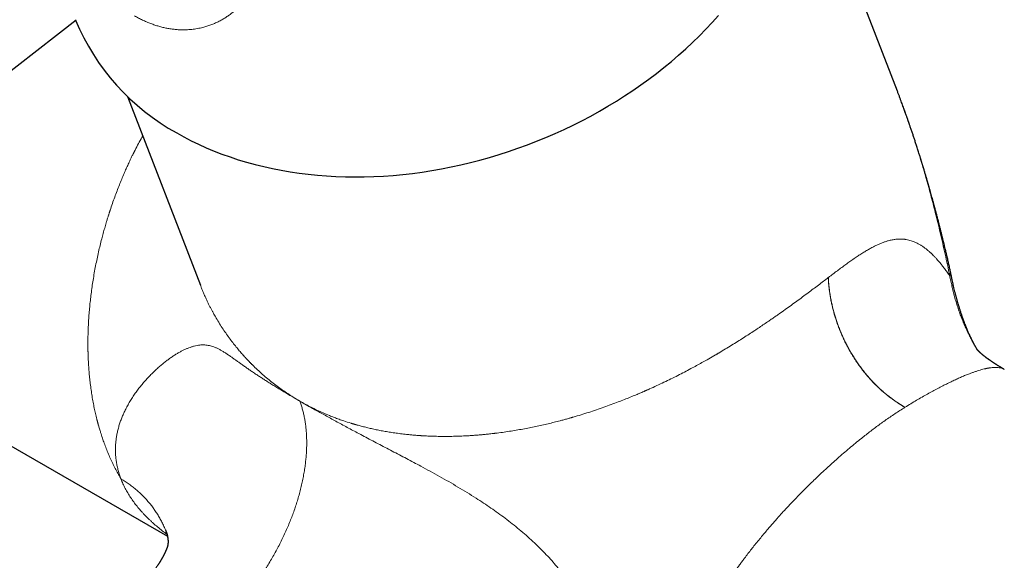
# Model space of a CAD drawing. Header units: millimetres. Extents: x 8 to 887, y 12 to 525.
# Tile 28 of 35: x 694 to 769, y 154 to 195. Entities that reach past the tile are written whole.
import ezdxf

# ---------------------------------------------------------------- set-up
doc = ezdxf.new("R2010")
doc.units = ezdxf.units.MM

msp = doc.modelspace()

# ---------------------------------------------------------------- linework, layer by layer
at = {"color": 7, "linetype": 'Continuous', "lineweight": 30}
for p, q in [((761.203, 189.89), (753.702, 209.359)), ((658.463, 164.095), (698.483, 195.346)), ((761.208, 189.878), (761.203, 189.891)), ((702.417, 189.487), (707.981, 175.046)), ((765.234, 176.221), (765.233, 176.223)), ((672.925, 174.65), (705.465, 155.865))]:
    msp.add_line(p, q, dxfattribs=at)
at = {"color": 252, "linetype": 'Continuous', "lineweight": 0}
for p, q in [((755.928, 175.635), (755.937, 175.642)), ((761.791, 165.73), (761.783, 165.724))]:
    msp.add_line(p, q, dxfattribs=at)
at = {"color": 7, "linetype": 'Continuous', "lineweight": 30, "flags": 128}
msp.add_lwpolyline([(706.17, 186.695), (706.715, 186.391), (707.273, 186.1), (707.844, 185.823), (708.426, 185.559), (709.021, 185.31), (709.627, 185.075), (710.243, 184.854), (710.87, 184.647), (711.507, 184.455), (712.154, 184.278), (712.81, 184.116), (713.475, 183.969), (714.147, 183.837), (714.828, 183.72), (715.516, 183.618), (716.211, 183.532), (716.912, 183.461), (717.619, 183.405), (718.331, 183.365), (719.049, 183.34), (719.77, 183.331), (720.496, 183.338), (721.225, 183.36), (721.957, 183.397), (722.692, 183.45), (723.428, 183.519), (724.166, 183.602), (724.905, 183.702), (725.644, 183.816), (726.383, 183.946), (727.121, 184.09), (727.859, 184.25), (728.595, 184.425), (729.328, 184.614), (730.059, 184.818), (730.787, 185.037), (731.511, 185.27), (732.232, 185.517), (732.947, 185.778), (733.658, 186.053), (734.362, 186.341), (735.061, 186.644), (735.754, 186.959), (736.439, 187.287), (737.116, 187.629), (737.786, 187.982), (738.448, 188.348), (739.1, 188.727), (739.743, 189.117), (740.377, 189.518), (741, 189.931), (741.612, 190.355), (742.214, 190.79), (742.804, 191.235), (743.382, 191.69), (743.948, 192.155), (744.502, 192.629), (745.042, 193.113), (745.569, 193.605), (746.082, 194.106), (746.581, 194.615), (747.066, 195.132), (747.536, 195.656)], dxfattribs=at)
at = {"color": 7, "linetype": 'Continuous', "lineweight": 30}
msp.add_arc((714.67, 202.107), 17.601, 202.72054, 241.12128, dxfattribs=at)
at = {"color": 252, "linetype": 'Continuous', "lineweight": 0}
for points, knots in [([(712.13, 201.355), (712.156, 201.241), (712.209, 201.013), (712.263, 200.675), (712.301, 200.342), (712.319, 200.013), (712.318, 199.689), (712.3, 199.394), (712.269, 199.125), (712.229, 198.881), (712.177, 198.642), (712.114, 198.406), (712.04, 198.174), (711.952, 197.941), (711.851, 197.709), (711.736, 197.478), (711.609, 197.252), (711.47, 197.033), (711.318, 196.819), (711.157, 196.614), (710.98, 196.411), (710.788, 196.213), (710.579, 196.018), (710.359, 195.833), (710.127, 195.658), (709.881, 195.492), (709.621, 195.335), (709.348, 195.19), (709.066, 195.06), (708.777, 194.943), (708.478, 194.841), (708.205, 194.764), (707.96, 194.706), (707.748, 194.664), (707.533, 194.63), (707.317, 194.603), (707.099, 194.584), (706.88, 194.573), (706.631, 194.569), (706.352, 194.576), (706.043, 194.598), (705.734, 194.636), (705.425, 194.688), (705.115, 194.756), (704.805, 194.838), (704.495, 194.935), (704.184, 195.047), (703.874, 195.174), (703.565, 195.316), (703.255, 195.471), (703.049, 195.587), (702.946, 195.645)], [0, 0, 0, 0, 0.024207, 0.048252, 0.072166, 0.095982, 0.119731, 0.143446, 0.162077, 0.180723, 0.1994, 0.218123, 0.236908, 0.255771, 0.275815, 0.295931, 0.316136, 0.336449, 0.356885, 0.377462, 0.397693, 0.41983, 0.442036, 0.464333, 0.486738, 0.50927, 0.532838, 0.556332, 0.579774, 0.603185, 0.626586, 0.650122, 0.665917, 0.681612, 0.697213, 0.712728, 0.728164, 0.743528, 0.758828, 0.779874, 0.800671, 0.82124, 0.841605, 0.861788, 0.881812, 0.901702, 0.921481, 0.941176, 0.96081, 0.980409, 1, 1, 1, 1]), ([(765.204, 175.769), (765.146, 176.049), (765.031, 176.605), (764.852, 177.433), (764.67, 178.248), (764.484, 179.05), (764.295, 179.839), (764.109, 180.584), (763.929, 181.288), (763.755, 181.95), (763.621, 182.444), (763.53, 182.775), (763.482, 182.944), (763.435, 183.113), (763.384, 183.293), (763.274, 183.68), (763.101, 184.276), (762.863, 185.065), (762.619, 185.848), (762.371, 186.614), (762.12, 187.365), (761.887, 188.036), (761.675, 188.63), (761.484, 189.149), (761.328, 189.569), (761.232, 189.814), (761.203, 189.89)], [0, 0, 0, 0, 0.05969, 0.118411, 0.176165, 0.232954, 0.288782, 0.343652, 0.391148, 0.437906, 0.483931, 0.495959, 0.507936, 0.519863, 0.53177, 0.546093, 0.601716, 0.658104, 0.713407, 0.767632, 0.820786, 0.872879, 0.91041, 0.947378, 0.983788, 1, 1, 1, 1]), ([(701.915, 160.241), (701.848, 160.358), (701.711, 160.595), (701.515, 160.962), (701.323, 161.344), (701.136, 161.742), (700.955, 162.155), (700.787, 162.567), (700.633, 162.975), (700.491, 163.379), (700.371, 163.748), (700.271, 164.078), (700.211, 164.288), (700.173, 164.423), (700.157, 164.48), (700.142, 164.538), (700.126, 164.596), (700.111, 164.654), (700.096, 164.713), (700.081, 164.771), (700.036, 164.947), (699.964, 165.244), (699.871, 165.671), (699.783, 166.115), (699.702, 166.575), (699.629, 167.052), (699.567, 167.525), (699.515, 167.993), (699.472, 168.454), (699.442, 168.873), (699.42, 169.247), (699.41, 169.485), (699.404, 169.637), (699.402, 169.702), (699.4, 169.767), (699.398, 169.832), (699.396, 169.898), (699.394, 169.964), (699.393, 170.03), (699.389, 170.228), (699.385, 170.561), (699.388, 171.034), (699.4, 171.518), (699.42, 172.012), (699.449, 172.516), (699.486, 173.02), (699.532, 173.523), (699.586, 174.025), (699.649, 174.535), (699.721, 175.053), (699.805, 175.587), (699.898, 176.13), (700.002, 176.674), (700.111, 177.203), (700.226, 177.718), (700.345, 178.219), (700.464, 178.685), (700.581, 179.119), (700.694, 179.522), (700.796, 179.87), (700.887, 180.166), (700.944, 180.35), (700.982, 180.469), (700.999, 180.523), (701.016, 180.577), (701.034, 180.631), (701.051, 180.684), (701.069, 180.737), (701.136, 180.942), (701.254, 181.293), (701.429, 181.783), (701.606, 182.257), (701.784, 182.716), (701.964, 183.158), (702.138, 183.568), (702.304, 183.947), (702.463, 184.297), (702.604, 184.597), (702.727, 184.852), (702.805, 185.012), (702.858, 185.119), (702.885, 185.173), (702.912, 185.226), (702.939, 185.28), (702.966, 185.333), (703.068, 185.533), (703.247, 185.874), (703.444, 186.235), (703.556, 186.431), (703.58, 186.471)], [0, 0, 0, 0, 0.016854, 0.034103, 0.05175, 0.069793, 0.088233, 0.10707, 0.123976, 0.14119, 0.158712, 0.170446, 0.182314, 0.184661, 0.187013, 0.189371, 0.191733, 0.194101, 0.196474, 0.198852, 0.201236, 0.21778, 0.234785, 0.252252, 0.270181, 0.28857, 0.307422, 0.324393, 0.341722, 0.359409, 0.371278, 0.383303, 0.385683, 0.38807, 0.390462, 0.39286, 0.395265, 0.397675, 0.400092, 0.402514, 0.419391, 0.436556, 0.45401, 0.471754, 0.489787, 0.508108, 0.525648, 0.543444, 0.561498, 0.579809, 0.598376, 0.618079, 0.63729, 0.656012, 0.674243, 0.691983, 0.709233, 0.724008, 0.738402, 0.752417, 0.761459, 0.770336, 0.772306, 0.774267, 0.776221, 0.778166, 0.780102, 0.782031, 0.783951, 0.802344, 0.820267, 0.837719, 0.8547, 0.871211, 0.887251, 0.900977, 0.914339, 0.927337, 0.935716, 0.943937, 0.946064, 0.94818, 0.950285, 0.95238, 0.954463, 0.956536, 0.975973, 0.995074, 1, 1, 1, 1]), ([(765.204, 175.769), (765.138, 175.864), (765.007, 176.053), (764.81, 176.321), (764.615, 176.575), (764.422, 176.813), (764.246, 177.016), (764.089, 177.188), (763.95, 177.333), (763.845, 177.436), (763.774, 177.503), (763.738, 177.537), (763.701, 177.571), (763.662, 177.606), (763.577, 177.682), (763.444, 177.795), (763.264, 177.933), (763.082, 178.059), (762.899, 178.171), (762.716, 178.27), (762.533, 178.355), (762.35, 178.426), (762.167, 178.484), (761.983, 178.528), (761.84, 178.553), (761.741, 178.565), (761.686, 178.571), (761.631, 178.575), (761.575, 178.579), (761.519, 178.581), (761.464, 178.583), (761.375, 178.583), (761.253, 178.579), (761.101, 178.567), (760.952, 178.548), (760.808, 178.523), (760.66, 178.491), (760.486, 178.446), (760.283, 178.384), (760.053, 178.301), (759.816, 178.203), (759.574, 178.092), (759.322, 177.965), (759.058, 177.821), (758.781, 177.659), (758.496, 177.483), (758.201, 177.292), (757.896, 177.086), (757.586, 176.869), (757.272, 176.644), (756.955, 176.412), (756.626, 176.167), (756.288, 175.911), (756.054, 175.732), (755.937, 175.642)], [0, 0, 0, 0, 0.0323521, 0.0640521, 0.0951052, 0.1255171, 0.1552936, 0.1767297, 0.19783, 0.2185975, 0.224025, 0.2294295, 0.2348111, 0.2401857, 0.2467637, 0.2723509, 0.2983632, 0.3239559, 0.3491371, 0.3739156, 0.3983004, 0.4218758, 0.4450901, 0.4679533, 0.4904758, 0.4970265, 0.5035566, 0.5100663, 0.5165561, 0.5230261, 0.5294766, 0.5359079, 0.5534974, 0.5709503, 0.5864231, 0.6017966, 0.6170756, 0.632944, 0.6555343, 0.678017, 0.7004089, 0.7227267, 0.7449873, 0.7682515, 0.7915707, 0.8149645, 0.8384522, 0.8620531, 0.8857861, 0.9083007, 0.9309645, 0.9537926, 0.9767997, 1, 1, 1, 1]), ([(765.204, 175.769), (765.215, 175.808), (765.238, 175.887), (765.253, 176.001), (765.251, 176.113), (765.244, 176.186), (765.234, 176.221), (765.234, 176.221)], [0, 0, 0, 0, 0.249955, 0.499909, 0.749862, 0.999814, 1, 1, 1, 1]), ([(715.564, 166.201), (715.705, 166.121), (715.989, 165.96), (716.428, 165.731), (716.881, 165.509), (717.348, 165.296), (717.787, 165.111), (718.193, 164.95), (718.565, 164.812), (718.985, 164.665), (719.303, 164.563), (719.515, 164.498), (719.573, 164.48), (719.632, 164.462), (719.691, 164.445), (719.75, 164.427), (719.81, 164.41), (719.955, 164.369), (720.189, 164.304), (720.52, 164.218), (720.865, 164.134), (721.224, 164.053), (721.598, 163.975), (721.987, 163.901), (722.394, 163.831), (722.821, 163.765), (723.268, 163.705), (723.676, 163.657), (724.043, 163.62), (724.352, 163.592), (724.567, 163.576), (724.685, 163.567), (724.718, 163.565), (724.751, 163.563), (724.784, 163.56), (724.817, 163.558), (724.851, 163.556), (724.93, 163.551), (725.06, 163.543), (725.247, 163.533), (725.448, 163.524), (725.663, 163.516), (725.893, 163.509), (726.137, 163.504), (726.377, 163.5), (726.609, 163.499), (726.833, 163.5), (727.066, 163.502), (727.308, 163.507), (727.56, 163.513), (727.817, 163.522), (728.106, 163.535), (728.416, 163.551), (728.743, 163.572), (729.051, 163.595), (729.342, 163.619), (729.592, 163.642), (729.804, 163.662), (729.981, 163.681), (730.164, 163.701), (730.295, 163.716), (730.376, 163.726), (730.395, 163.728), (730.413, 163.73), (730.432, 163.732), (730.451, 163.735), (730.469, 163.737), (730.487, 163.739), (730.68, 163.762), (731.043, 163.81), (731.575, 163.888), (732.095, 163.971), (732.603, 164.061), (733.1, 164.156), (733.585, 164.255), (734.062, 164.359), (734.53, 164.467), (734.99, 164.579), (735.388, 164.681), (735.726, 164.771), (735.997, 164.846), (736.182, 164.898), (736.284, 164.927), (736.315, 164.936), (736.346, 164.945), (736.378, 164.954), (736.409, 164.963), (736.632, 165.027), (737.043, 165.15), (737.637, 165.337), (738.218, 165.529), (738.787, 165.725), (739.342, 165.926), (739.864, 166.122), (740.353, 166.313), (740.809, 166.497), (741.206, 166.661), (741.546, 166.806), (741.758, 166.897), (741.895, 166.957), (741.958, 166.985), (742.021, 167.012), (742.084, 167.04), (742.146, 167.068), (742.208, 167.096), (742.437, 167.198), (742.829, 167.376), (743.376, 167.634), (743.911, 167.894), (744.432, 168.154), (744.94, 168.415), (745.416, 168.666), (745.86, 168.906), (746.275, 169.135), (746.721, 169.386), (747.05, 169.575), (747.266, 169.701), (747.333, 169.739), (747.399, 169.778), (747.465, 169.817), (747.53, 169.855), (747.735, 169.976), (748.074, 170.179), (748.543, 170.465), (749, 170.75), (749.447, 171.033), (749.882, 171.313), (750.29, 171.581), (750.672, 171.834), (751.029, 172.074), (751.308, 172.265), (751.512, 172.405), (751.646, 172.497), (751.778, 172.589), (751.909, 172.68), (752.039, 172.771), (752.282, 172.941), (752.634, 173.19), (753.089, 173.516), (753.532, 173.838), (753.964, 174.155), (754.382, 174.465), (754.786, 174.767), (755.178, 175.063), (755.559, 175.353), (755.805, 175.541), (755.928, 175.635)], [0, 0, 0, 0, 0.012493, 0.025182, 0.038069, 0.051153, 0.064435, 0.074301, 0.084275, 0.094355, 0.107824, 0.109348, 0.110874, 0.112402, 0.113933, 0.115466, 0.117001, 0.118539, 0.126679, 0.135114, 0.143843, 0.152867, 0.162186, 0.171799, 0.181707, 0.192186, 0.202975, 0.214076, 0.221572, 0.229204, 0.236032, 0.236805, 0.237579, 0.238355, 0.239132, 0.23991, 0.24069, 0.241471, 0.245506, 0.249867, 0.254554, 0.259566, 0.264904, 0.270567, 0.276556, 0.281489, 0.286624, 0.29196, 0.297496, 0.303234, 0.309216, 0.31506, 0.322873, 0.330256, 0.33721, 0.343734, 0.349829, 0.354025, 0.357991, 0.361726, 0.366302, 0.366729, 0.367153, 0.367573, 0.367989, 0.368402, 0.36881, 0.369214, 0.369615, 0.381691, 0.393495, 0.405026, 0.416283, 0.427268, 0.437981, 0.44842, 0.458854, 0.469001, 0.47886, 0.485209, 0.491434, 0.496808, 0.497504, 0.498199, 0.498892, 0.499584, 0.500274, 0.500962, 0.514395, 0.527581, 0.540521, 0.553215, 0.565664, 0.577866, 0.588402, 0.598747, 0.608903, 0.615502, 0.622019, 0.62347, 0.624918, 0.626361, 0.6278, 0.629235, 0.630666, 0.632092, 0.645055, 0.657797, 0.670318, 0.682621, 0.694704, 0.706569, 0.71683, 0.726923, 0.736849, 0.749694, 0.751355, 0.75301, 0.754661, 0.756307, 0.757947, 0.759583, 0.771696, 0.783657, 0.795468, 0.807131, 0.818647, 0.830017, 0.839903, 0.849679, 0.859346, 0.863113, 0.866865, 0.870599, 0.874318, 0.878019, 0.881705, 0.89523, 0.908676, 0.922048, 0.935348, 0.948581, 0.961517, 0.974396, 0.987222, 1, 1, 1, 1]), ([(755.928, 175.635), (755.933, 175.533), (755.944, 175.328), (755.97, 175.016), (756.005, 174.7), (756.05, 174.38), (756.104, 174.059), (756.166, 173.738), (756.238, 173.417), (756.319, 173.095), (756.413, 172.758), (756.522, 172.406), (756.648, 172.041), (756.786, 171.676), (756.927, 171.336), (757.067, 171.023), (757.203, 170.735), (757.348, 170.449), (757.5, 170.167), (757.659, 169.887), (757.825, 169.613), (757.997, 169.343), (758.176, 169.079), (758.36, 168.82), (758.551, 168.567), (758.746, 168.321), (758.947, 168.082), (759.152, 167.85), (759.361, 167.627), (759.581, 167.403), (759.812, 167.181), (760.055, 166.961), (760.301, 166.752), (760.55, 166.553), (760.798, 166.365), (761.046, 166.189), (761.292, 166.024), (761.538, 165.868), (761.701, 165.772), (761.783, 165.724)], [0, 0, 0, 0, 0.02843, 0.05688, 0.085342, 0.113798, 0.142226, 0.170096, 0.197894, 0.225603, 0.253214, 0.284472, 0.31563, 0.346739, 0.377854, 0.402776, 0.427732, 0.45272, 0.47773, 0.502741, 0.527723, 0.552657, 0.577578, 0.602517, 0.627487, 0.65249, 0.677512, 0.70253, 0.727506, 0.752403, 0.780221, 0.808025, 0.835841, 0.863669, 0.89149, 0.918775, 0.945981, 0.973068, 1, 1, 1, 1]), ([(755.937, 175.642), (755.943, 175.522), (755.955, 175.284), (755.989, 174.922), (756.032, 174.561), (756.088, 174.2), (756.154, 173.84), (756.232, 173.481), (756.321, 173.122), (756.417, 172.777), (756.52, 172.446), (756.627, 172.129), (756.743, 171.814), (756.868, 171.502), (757, 171.193), (757.14, 170.89), (757.286, 170.591), (757.44, 170.296), (757.61, 169.991), (757.796, 169.678), (757.999, 169.357), (758.212, 169.043), (758.434, 168.736), (758.666, 168.435), (758.906, 168.143), (759.156, 167.859), (759.406, 167.593), (759.654, 167.344), (759.9, 167.112), (760.153, 166.888), (760.413, 166.672), (760.679, 166.465), (760.949, 166.267), (761.224, 166.079), (761.506, 165.898), (761.695, 165.786), (761.791, 165.73)], [0, 0, 0, 0, 0.03332, 0.066123, 0.098453, 0.130353, 0.161863, 0.193023, 0.223867, 0.254431, 0.281606, 0.308605, 0.335452, 0.362168, 0.388777, 0.414828, 0.44082, 0.466775, 0.492718, 0.522215, 0.551768, 0.58142, 0.611215, 0.641202, 0.67143, 0.701956, 0.732834, 0.76085, 0.789242, 0.818053, 0.847331, 0.877122, 0.906924, 0.937309, 0.968321, 1, 1, 1, 1]), ([(767.294, 170.148), (767.274, 170.181), (767.193, 170.313), (767.055, 170.551), (766.881, 170.867), (766.71, 171.197), (766.543, 171.537), (766.383, 171.886), (766.229, 172.245), (766.082, 172.613), (765.943, 172.992), (765.811, 173.38), (765.688, 173.774), (765.575, 174.173), (765.47, 174.574), (765.375, 174.975), (765.286, 175.374), (765.231, 175.638), (765.204, 175.769)], [0, 0, 0, 0, 0.019467, 0.077321, 0.137094, 0.198545, 0.26106, 0.324056, 0.387886, 0.45288, 0.519127, 0.586505, 0.654705, 0.723267, 0.79212, 0.861378, 0.930759, 1, 1, 1, 1]), ([(707.982, 175.046), (707.996, 175.01), (708.041, 174.893), (708.119, 174.7), (708.221, 174.455), (708.329, 174.209), (708.441, 173.963), (708.551, 173.731), (708.657, 173.515), (708.763, 173.307), (708.868, 173.109), (708.966, 172.928), (709.033, 172.808), (709.068, 172.745), (709.079, 172.727), (709.089, 172.708), (709.1, 172.69), (709.11, 172.672), (709.201, 172.514), (709.374, 172.221), (709.637, 171.806), (709.903, 171.409), (710.171, 171.033), (710.441, 170.674), (710.7, 170.348), (710.947, 170.05), (711.181, 169.78), (711.388, 169.55), (711.566, 169.359), (711.68, 169.239), (711.757, 169.16), (711.796, 169.121), (711.834, 169.081), (711.873, 169.042), (711.912, 169.003), (712.064, 168.851), (712.333, 168.592), (712.726, 168.235), (713.124, 167.895), (713.527, 167.571), (713.932, 167.264), (714.338, 166.975), (714.744, 166.702), (715.151, 166.444), (715.427, 166.282), (715.564, 166.201)], [0, 0, 0, 0, 0.009848, 0.032103, 0.053324, 0.077631, 0.100675, 0.122456, 0.142974, 0.162229, 0.181952, 0.200145, 0.214892, 0.216736, 0.218559, 0.220362, 0.222144, 0.223907, 0.225649, 0.268691, 0.310446, 0.350915, 0.390097, 0.427992, 0.464601, 0.495753, 0.525909, 0.55507, 0.57377, 0.592037, 0.59675, 0.601433, 0.606086, 0.610709, 0.615303, 0.619867, 0.664966, 0.709425, 0.753246, 0.79643, 0.838978, 0.880148, 0.920707, 0.960658, 1, 1, 1, 1]), ([(701.915, 160.241), (701.875, 160.349), (701.796, 160.566), (701.699, 160.894), (701.619, 161.223), (701.559, 161.553), (701.516, 161.883), (701.493, 162.207), (701.487, 162.524), (701.497, 162.833), (701.523, 163.14), (701.564, 163.445), (701.621, 163.753), (701.693, 164.065), (701.782, 164.378), (701.886, 164.687), (702.002, 164.991), (702.131, 165.29), (702.28, 165.6), (702.45, 165.92), (702.643, 166.248), (702.846, 166.567), (703.061, 166.878), (703.287, 167.18), (703.522, 167.473), (703.764, 167.756), (704.011, 168.028), (704.261, 168.285), (704.512, 168.529), (704.762, 168.759), (705.012, 168.975), (705.261, 169.178), (705.508, 169.367), (705.752, 169.542), (705.991, 169.701), (706.225, 169.846), (706.451, 169.975), (706.671, 170.089), (706.883, 170.187), (707.089, 170.272), (707.298, 170.346), (707.509, 170.407), (707.721, 170.454), (707.924, 170.483), (708.119, 170.496), (708.306, 170.493), (708.487, 170.476), (708.662, 170.445), (708.835, 170.401), (709.017, 170.341), (709.209, 170.261), (709.414, 170.161), (709.62, 170.045), (709.832, 169.915), (710.051, 169.771), (710.262, 169.625), (710.464, 169.483), (710.655, 169.346), (710.856, 169.202), (711.068, 169.051), (711.291, 168.893), (711.526, 168.728), (711.772, 168.558), (712.033, 168.381), (712.295, 168.205), (712.556, 168.034), (712.814, 167.866), (713.084, 167.694), (713.365, 167.517), (713.659, 167.335), (713.958, 167.151), (714.263, 166.966), (714.573, 166.781), (714.893, 166.592), (715.222, 166.399), (715.45, 166.267), (715.564, 166.201)], [0, 0, 0, 0, 0.011625, 0.023256, 0.034892, 0.046531, 0.058174, 0.069822, 0.08081, 0.091806, 0.102812, 0.113827, 0.124854, 0.136561, 0.148281, 0.160011, 0.171751, 0.183497, 0.195244, 0.209086, 0.222916, 0.236728, 0.250538, 0.264615, 0.278719, 0.292857, 0.307027, 0.321224, 0.335183, 0.349144, 0.363089, 0.376996, 0.391091, 0.405098, 0.419037, 0.432943, 0.44684, 0.4605, 0.474183, 0.487891, 0.501623, 0.517293, 0.532942, 0.548542, 0.564082, 0.579568, 0.594751, 0.609959, 0.62525, 0.640614, 0.658959, 0.677326, 0.695686, 0.714021, 0.732322, 0.75059, 0.764525, 0.778456, 0.792398, 0.80636, 0.82034, 0.83408, 0.847827, 0.861574, 0.875319, 0.886977, 0.89863, 0.910277, 0.921918, 0.933554, 0.945186, 0.95615, 0.967113, 0.978075, 0.989037, 1, 1, 1, 1]), ([(769.372, 168.621), (769.358, 168.629), (769.313, 168.657), (769.224, 168.694), (769.107, 168.73), (768.98, 168.755), (768.846, 168.77), (768.709, 168.774), (768.572, 168.77), (768.436, 168.76), (768.326, 168.746), (768.245, 168.734), (768.195, 168.726), (768.146, 168.718), (768.096, 168.708), (768.045, 168.698), (767.994, 168.688), (767.896, 168.666), (767.747, 168.631), (767.542, 168.574), (767.329, 168.509), (767.11, 168.436), (766.881, 168.354), (766.628, 168.258), (766.347, 168.145), (766.039, 168.014), (765.72, 167.872), (765.387, 167.717), (765.039, 167.548), (764.674, 167.365), (764.295, 167.17), (763.903, 166.96), (763.501, 166.739), (763.089, 166.506), (762.667, 166.261), (762.236, 166.003), (761.94, 165.821), (761.791, 165.73)], [0, 0, 0, 0, 0.014958, 0.0501, 0.084629, 0.118545, 0.151852, 0.184552, 0.212827, 0.240636, 0.26798, 0.277083, 0.286134, 0.295133, 0.30408, 0.312974, 0.321816, 0.330606, 0.363065, 0.395091, 0.42669, 0.457865, 0.488622, 0.5198, 0.556755, 0.593392, 0.629723, 0.665758, 0.702761, 0.739845, 0.777021, 0.814302, 0.851701, 0.888559, 0.925554, 0.962697, 1, 1, 1, 1]), ([(709.246, 149.118), (709.353, 149.209), (709.566, 149.392), (709.881, 149.68), (710.193, 149.979), (710.501, 150.29), (710.804, 150.611), (711.103, 150.941), (711.396, 151.282), (711.688, 151.637), (711.978, 152.007), (712.265, 152.392), (712.545, 152.785), (712.817, 153.185), (713.08, 153.593), (713.335, 154.008), (713.58, 154.428), (713.816, 154.854), (714.042, 155.284), (714.257, 155.719), (714.462, 156.156), (714.653, 156.588), (714.829, 157.014), (714.991, 157.432), (715.143, 157.851), (715.285, 158.27), (715.418, 158.696), (715.542, 159.131), (715.656, 159.571), (715.757, 160.01), (715.846, 160.445), (715.921, 160.876), (715.982, 161.295), (716.029, 161.701), (716.064, 162.093), (716.087, 162.48), (716.098, 162.861), (716.097, 163.235), (716.084, 163.602), (716.059, 163.962), (716.023, 164.313), (715.974, 164.656), (715.914, 164.987), (715.844, 165.307), (715.762, 165.616), (715.67, 165.915), (715.599, 166.106), (715.564, 166.201)], [0, 0, 0, 0, 0.021952, 0.043904, 0.065856, 0.087808, 0.10976, 0.131712, 0.153664, 0.175616, 0.198614, 0.221611, 0.244608, 0.267605, 0.290602, 0.3136, 0.336597, 0.359594, 0.382591, 0.405589, 0.428586, 0.451583, 0.473266, 0.49495, 0.516633, 0.538316, 0.559999, 0.582997, 0.605994, 0.628991, 0.651988, 0.674986, 0.697983, 0.719666, 0.741349, 0.763033, 0.784716, 0.806399, 0.828083, 0.849766, 0.871449, 0.893132, 0.914816, 0.936112, 0.957408, 0.978704, 1, 1, 1, 1]), ([(742.928, 136.565), (742.886, 136.675), (742.802, 136.893), (742.675, 137.239), (742.546, 137.596), (742.416, 137.967), (742.283, 138.349), (742.151, 138.736), (742.02, 139.125), (741.89, 139.515), (741.757, 139.913), (741.623, 140.32), (741.483, 140.741), (741.338, 141.178), (741.187, 141.63), (741.033, 142.087), (740.876, 142.549), (740.716, 143.015), (740.542, 143.512), (740.353, 144.039), (740.149, 144.597), (739.938, 145.154), (739.719, 145.716), (739.49, 146.281), (739.25, 146.848), (739, 147.415), (738.739, 147.98), (738.469, 148.538), (738.188, 149.088), (737.897, 149.63), (737.594, 150.165), (737.277, 150.695), (736.947, 151.218), (736.602, 151.733), (736.246, 152.236), (735.878, 152.728), (735.498, 153.207), (735.108, 153.672), (734.707, 154.125), (734.293, 154.568), (733.847, 155.02), (733.368, 155.48), (732.856, 155.944), (732.332, 156.392), (731.799, 156.825), (731.26, 157.242), (730.716, 157.643), (730.165, 158.032), (729.605, 158.411), (728.998, 158.806), (728.346, 159.214), (727.649, 159.634), (726.945, 160.044), (726.237, 160.445), (725.525, 160.837), (724.868, 161.193), (724.266, 161.515), (723.719, 161.805), (723.172, 162.092), (722.625, 162.379), (722.082, 162.663), (721.544, 162.945), (721.011, 163.225), (720.482, 163.503), (719.983, 163.767), (719.516, 164.016), (719.079, 164.249), (718.648, 164.482), (718.222, 164.713), (717.803, 164.942), (717.399, 165.165), (717.009, 165.381), (716.635, 165.59), (716.269, 165.797), (715.911, 166.001), (715.68, 166.135), (715.564, 166.201)], [0, 0, 0, 0, 0.011625, 0.023256, 0.034892, 0.046531, 0.058174, 0.069822, 0.08081, 0.091806, 0.102812, 0.113827, 0.124854, 0.136561, 0.148281, 0.160011, 0.171751, 0.183497, 0.195244, 0.209086, 0.222916, 0.236728, 0.250538, 0.264615, 0.278719, 0.292857, 0.307027, 0.321224, 0.335183, 0.349144, 0.363089, 0.376996, 0.391091, 0.405098, 0.419037, 0.432943, 0.44684, 0.4605, 0.474183, 0.487891, 0.501623, 0.517293, 0.532942, 0.548542, 0.564082, 0.579568, 0.594751, 0.609959, 0.62525, 0.640614, 0.658959, 0.677326, 0.695686, 0.714021, 0.732322, 0.75059, 0.764525, 0.778456, 0.792398, 0.80636, 0.82034, 0.83408, 0.847827, 0.861574, 0.875319, 0.886977, 0.89863, 0.910277, 0.921918, 0.933554, 0.945186, 0.95615, 0.967113, 0.978075, 0.989037, 1, 1, 1, 1]), ([(761.783, 165.724), (761.656, 165.645), (761.403, 165.486), (761.024, 165.237), (760.646, 164.982), (760.27, 164.72), (759.9, 164.454), (759.533, 164.184), (759.172, 163.911), (758.814, 163.634), (758.424, 163.325), (758.001, 162.983), (757.543, 162.602), (757.084, 162.211), (756.642, 161.825), (756.218, 161.446), (755.912, 161.168), (755.706, 160.978), (755.6, 160.879), (755.494, 160.78), (755.388, 160.68), (755.282, 160.58), (755.096, 160.404), (754.828, 160.148), (754.478, 159.807), (754.123, 159.454), (753.763, 159.091), (753.386, 158.702), (752.993, 158.289), (752.6, 157.867), (752.328, 157.568), (752.176, 157.399), (752.128, 157.346), (752.081, 157.292), (752.033, 157.239), (751.985, 157.185), (751.864, 157.049), (751.668, 156.826), (751.397, 156.512), (751.119, 156.185), (750.835, 155.845), (750.546, 155.492), (750.265, 155.142), (749.992, 154.795), (749.728, 154.452), (749.492, 154.141), (749.285, 153.862), (749.154, 153.683), (749.068, 153.565), (749.028, 153.51), (748.988, 153.454), (748.948, 153.399), (748.908, 153.343), (748.868, 153.286), (748.758, 153.133), (748.579, 152.878), (748.33, 152.516), (748.079, 152.142), (747.825, 151.755), (747.569, 151.356), (747.317, 150.952), (747.07, 150.545), (746.828, 150.134), (746.587, 149.713), (746.347, 149.281), (746.107, 148.834), (745.869, 148.378), (745.639, 147.919), (745.421, 147.467), (745.215, 147.024), (745.021, 146.589), (744.845, 146.18), (744.686, 145.796), (744.542, 145.435), (744.392, 145.045), (744.287, 144.762), (744.223, 144.582), (744.207, 144.538), (744.191, 144.494), (744.176, 144.45), (744.161, 144.407), (744.146, 144.364), (744.131, 144.32), (744.074, 144.156), (743.979, 143.873), (743.853, 143.479), (743.737, 143.096), (743.631, 142.724), (743.534, 142.363), (743.446, 142.014), (743.365, 141.674), (743.291, 141.341), (743.225, 141.018), (743.172, 140.74), (743.131, 140.505), (743.107, 140.362), (743.092, 140.272), (743.086, 140.235), (743.08, 140.198), (743.075, 140.161), (743.069, 140.124), (743.064, 140.087), (743.058, 140.051), (743.035, 139.892), (742.998, 139.616), (742.954, 139.234), (742.921, 138.868), (742.897, 138.518), (742.882, 138.184), (742.874, 137.871), (742.874, 137.579), (742.879, 137.306), (742.89, 137.047), (742.906, 136.8), (742.92, 136.643), (742.928, 136.565)], [0, 0, 0, 0, 0.013314, 0.026484, 0.039512, 0.052398, 0.065143, 0.077523, 0.089768, 0.101878, 0.113855, 0.129187, 0.144546, 0.159934, 0.175352, 0.188946, 0.202565, 0.206137, 0.20971, 0.213285, 0.216862, 0.220441, 0.224022, 0.235676, 0.24756, 0.259674, 0.272018, 0.284594, 0.298695, 0.313076, 0.325965, 0.327669, 0.329376, 0.331088, 0.332803, 0.334522, 0.336245, 0.345837, 0.355756, 0.366, 0.376571, 0.387468, 0.398692, 0.408839, 0.419239, 0.429892, 0.437062, 0.444342, 0.445991, 0.447646, 0.449307, 0.450973, 0.452645, 0.454322, 0.456005, 0.46637, 0.477076, 0.488123, 0.499509, 0.511236, 0.523303, 0.534993, 0.546985, 0.55928, 0.571877, 0.584778, 0.598437, 0.611895, 0.625153, 0.638211, 0.651068, 0.663724, 0.674696, 0.685512, 0.696174, 0.710009, 0.711353, 0.712694, 0.714033, 0.71537, 0.716704, 0.718035, 0.719363, 0.720689, 0.733216, 0.745508, 0.757564, 0.769384, 0.78097, 0.792319, 0.803434, 0.8146, 0.825519, 0.836189, 0.843096, 0.849894, 0.851217, 0.852536, 0.85385, 0.855161, 0.856467, 0.857769, 0.859066, 0.86036, 0.874734, 0.888831, 0.902651, 0.916196, 0.929465, 0.942457, 0.954455, 0.966208, 0.977717, 0.98898, 1, 1, 1, 1]), ([(705.431, 156.011), (705.31, 156.102), (705.061, 156.288), (704.705, 156.578), (704.414, 156.83), (704.189, 157.036), (704.023, 157.194), (703.862, 157.352), (703.708, 157.511), (703.558, 157.67), (703.365, 157.885), (703.135, 158.158), (702.879, 158.492), (702.643, 158.832), (702.428, 159.177), (702.234, 159.526), (702.061, 159.881), (701.964, 160.121), (701.915, 160.241)], [0, 0, 0, 0, 0.0735145, 0.1507719, 0.2268551, 0.2662581, 0.3053604, 0.3441696, 0.3826937, 0.4209408, 0.458919, 0.5360733, 0.6131529, 0.6902313, 0.7673821, 0.8446786, 0.9221938, 1, 1, 1, 1]), ([(705.397, 156.123), (705.389, 156.147), (705.339, 156.288), (705.232, 156.539), (705.079, 156.868), (704.915, 157.181), (704.743, 157.48), (704.558, 157.769), (704.363, 158.048), (704.149, 158.328), (703.916, 158.606), (703.662, 158.881), (703.397, 159.143), (703.121, 159.391), (702.835, 159.625), (702.539, 159.845), (702.233, 160.052), (702.021, 160.178), (701.915, 160.241)], [0, 0, 0, 0, 0.014017, 0.081913, 0.149483, 0.212856, 0.27587, 0.338505, 0.400747, 0.462594, 0.531161, 0.59924, 0.666846, 0.734025, 0.800846, 0.867391, 0.933747, 1, 1, 1, 1])]:
    msp.add_open_spline(points, degree=3, knots=knots, dxfattribs=at)
at = {"color": 7, "linetype": 'Continuous', "lineweight": 30}
for points, knots in [([(765.233, 176.224), (765.22, 176.282), (765.195, 176.395), (765.157, 176.562), (765.12, 176.721), (765.084, 176.878), (765.049, 177.032), (765.017, 177.169), (764.988, 177.294), (764.96, 177.411), (764.929, 177.542), (764.895, 177.688), (764.856, 177.849), (764.814, 178.025), (764.777, 178.179), (764.747, 178.305), (764.725, 178.393), (764.706, 178.472), (764.689, 178.539), (764.675, 178.596), (764.664, 178.642), (764.655, 178.681), (764.644, 178.724), (764.63, 178.781), (764.611, 178.856), (764.59, 178.942), (764.555, 179.084), (764.505, 179.282), (764.441, 179.536), (764.384, 179.759), (764.336, 179.945), (764.299, 180.089), (764.262, 180.23), (764.226, 180.368), (764.191, 180.502), (764.157, 180.631), (764.128, 180.739), (764.105, 180.825), (764.089, 180.888), (764.074, 180.942), (764.06, 180.995), (764.044, 181.056), (764.023, 181.131), (763.998, 181.224), (763.959, 181.369), (763.908, 181.556), (763.847, 181.778), (763.789, 181.988), (763.739, 182.165), (763.699, 182.309), (763.668, 182.419), (763.639, 182.519), (763.614, 182.607), (763.593, 182.68), (763.576, 182.74), (763.562, 182.789), (763.548, 182.84), (763.53, 182.9), (763.509, 182.973), (763.48, 183.073), (763.444, 183.199), (763.399, 183.351), (763.343, 183.541), (763.278, 183.763), (763.219, 183.957), (763.178, 184.094), (763.154, 184.172), (763.131, 184.25), (763.108, 184.325), (763.086, 184.397), (763.066, 184.462), (763.049, 184.519), (763.036, 184.562), (763.024, 184.599), (763.01, 184.644), (762.991, 184.707), (762.965, 184.79), (762.933, 184.892), (762.895, 185.015), (762.85, 185.16), (762.799, 185.319), (762.746, 185.486), (762.679, 185.695), (762.6, 185.94), (762.509, 186.218), (762.422, 186.483), (762.348, 186.705), (762.287, 186.887), (762.239, 187.026), (762.197, 187.152), (762.159, 187.262), (762.127, 187.355), (762.099, 187.435), (762.076, 187.502), (762.057, 187.556), (762.041, 187.604), (762.024, 187.651), (762.004, 187.709), (761.98, 187.778), (761.952, 187.858), (761.918, 187.953), (761.879, 188.064), (761.833, 188.193), (761.782, 188.335), (761.726, 188.49), (761.664, 188.66), (761.599, 188.84), (761.529, 189.029), (761.455, 189.227), (761.376, 189.437), (761.293, 189.656), (761.237, 189.804), (761.208, 189.878)], [0, 0, 0, 0, 0.013003, 0.025133, 0.036847, 0.048405, 0.059807, 0.071053, 0.07871, 0.087326, 0.097019, 0.107789, 0.119636, 0.132561, 0.146565, 0.153743, 0.160324, 0.166107, 0.171093, 0.175281, 0.178671, 0.181267, 0.183736, 0.188338, 0.193823, 0.200192, 0.207343, 0.225172, 0.243858, 0.2634, 0.274242, 0.284838, 0.29518, 0.305268, 0.315102, 0.324681, 0.333648, 0.338975, 0.343598, 0.347517, 0.350916, 0.355237, 0.360788, 0.36757, 0.375582, 0.392614, 0.408835, 0.424242, 0.438835, 0.44759, 0.4558, 0.463125, 0.469559, 0.475105, 0.479157, 0.482553, 0.485944, 0.490336, 0.495739, 0.501935, 0.512308, 0.523427, 0.535294, 0.553774, 0.572158, 0.577914, 0.58366, 0.589396, 0.594989, 0.599931, 0.605205, 0.609339, 0.612335, 0.614592, 0.617451, 0.622267, 0.6283, 0.635551, 0.644672, 0.655193, 0.667113, 0.679517, 0.691637, 0.712831, 0.733098, 0.75244, 0.770854, 0.781954, 0.792272, 0.801451, 0.809489, 0.816386, 0.821889, 0.826733, 0.831055, 0.833687, 0.837116, 0.841343, 0.846368, 0.852192, 0.858814, 0.867182, 0.876553, 0.88693, 0.898314, 0.910706, 0.924109, 0.937672, 0.952138, 0.967506, 0.983781, 1, 1, 1, 1]), ([(767.287, 170.159), (767.28, 170.172), (767.261, 170.203), (767.231, 170.255), (767.198, 170.312), (767.167, 170.368), (767.14, 170.417), (767.115, 170.462), (767.09, 170.508), (767.064, 170.557), (767.028, 170.625), (766.983, 170.711), (766.926, 170.825), (766.874, 170.931), (766.831, 171.02), (766.802, 171.082), (766.775, 171.139), (766.746, 171.202), (766.711, 171.279), (766.669, 171.372), (766.622, 171.48), (766.579, 171.578), (766.544, 171.662), (766.519, 171.722), (766.496, 171.776), (766.478, 171.82), (766.464, 171.855), (766.452, 171.885), (766.435, 171.927), (766.412, 171.987), (766.38, 172.068), (766.343, 172.163), (766.302, 172.272), (766.266, 172.367), (766.239, 172.44), (766.223, 172.484), (766.211, 172.518), (766.201, 172.547), (766.191, 172.575), (766.18, 172.607), (766.166, 172.644), (766.145, 172.705), (766.116, 172.79), (766.079, 172.898), (766.043, 173.008), (766.007, 173.119), (765.972, 173.228), (765.94, 173.329), (765.914, 173.416), (765.893, 173.485), (765.874, 173.546), (765.856, 173.609), (765.833, 173.684), (765.807, 173.776), (765.777, 173.882), (765.746, 173.995), (765.715, 174.109), (765.684, 174.223), (765.655, 174.334), (765.627, 174.444), (765.591, 174.588), (765.549, 174.763), (765.5, 174.968), (765.455, 175.167), (765.419, 175.334), (765.388, 175.478), (765.361, 175.607), (765.332, 175.753), (765.298, 175.917), (765.266, 176.076), (765.243, 176.178), (765.234, 176.221)], [0, 0, 0, 0, 0.0105923, 0.0251118, 0.037694, 0.0485737, 0.0579867, 0.0659537, 0.0752011, 0.0852819, 0.0962915, 0.116997, 0.1397167, 0.1644096, 0.1783085, 0.1895312, 0.199094, 0.2093774, 0.2236545, 0.2396077, 0.2582094, 0.2795142, 0.289954, 0.3005522, 0.3095907, 0.3168641, 0.3223761, 0.326746, 0.331763, 0.3425906, 0.3558173, 0.3710739, 0.388265, 0.4073799, 0.4159927, 0.4228787, 0.4280305, 0.4318542, 0.4361653, 0.4411823, 0.4469087, 0.4533487, 0.4693131, 0.4861395, 0.5030324, 0.5199927, 0.5370197, 0.5532404, 0.5661166, 0.5765705, 0.5848845, 0.5941308, 0.6051298, 0.6194895, 0.6360626, 0.6537957, 0.6713449, 0.688696, 0.7058387, 0.7227636, 0.7394741, 0.7722787, 0.8042256, 0.835296, 0.8655109, 0.8829708, 0.903139, 0.9260169, 0.951602, 0.9798974, 1, 1, 1, 1]), ([(707.975, 175.064), (707.975, 175.064), (707.976, 175.061), (707.975, 175.062), (707.975, 175.063)], [0, 0, 0, 0, 0.081595, 1, 1, 1, 1]), ([(769.373, 168.622), (769.353, 168.634), (769.315, 168.656), (769.264, 168.686), (769.22, 168.712), (769.181, 168.735), (769.14, 168.759), (769.087, 168.79), (769.027, 168.826), (768.963, 168.865), (768.907, 168.9), (768.857, 168.93), (768.812, 168.958), (768.767, 168.987), (768.721, 169.016), (768.674, 169.045), (768.629, 169.074), (768.589, 169.1), (768.555, 169.122), (768.523, 169.143), (768.489, 169.166), (768.452, 169.191), (768.413, 169.217), (768.375, 169.242), (768.34, 169.266), (768.304, 169.291), (768.268, 169.316), (768.233, 169.341), (768.201, 169.363), (768.173, 169.384), (768.142, 169.406), (768.11, 169.429), (768.075, 169.455), (768.041, 169.48), (768.012, 169.502), (767.987, 169.521), (767.969, 169.534), (767.952, 169.548), (767.932, 169.563), (767.904, 169.585), (767.87, 169.611), (767.833, 169.641), (767.796, 169.671), (767.761, 169.699), (767.731, 169.725), (767.705, 169.746), (767.683, 169.765), (767.663, 169.783), (767.644, 169.8), (767.627, 169.815), (767.609, 169.831), (767.592, 169.846), (767.578, 169.859), (767.569, 169.867), (767.561, 169.874), (767.553, 169.882), (767.543, 169.891), (767.531, 169.902), (767.52, 169.912), (767.51, 169.921), (767.502, 169.93), (767.492, 169.939), (767.482, 169.949), (767.472, 169.959), (767.462, 169.968), (767.454, 169.976), (767.446, 169.984), (767.437, 169.993), (767.427, 170.003), (767.418, 170.013), (767.408, 170.022), (767.401, 170.03), (767.394, 170.036), (767.39, 170.042), (767.385, 170.047), (767.379, 170.053), (767.373, 170.059), (767.367, 170.065), (767.362, 170.07), (767.359, 170.075), (767.354, 170.079), (767.35, 170.084), (767.344, 170.091), (767.338, 170.098), (767.331, 170.105), (767.324, 170.113), (767.318, 170.119), (767.314, 170.124), (767.311, 170.129), (767.308, 170.132), (767.305, 170.135), (767.301, 170.139), (767.298, 170.144), (767.295, 170.148), (767.292, 170.151), (767.29, 170.154), (767.288, 170.156), (767.286, 170.158), (767.284, 170.161), (767.281, 170.164), (767.279, 170.167), (767.278, 170.169), (767.276, 170.17), (767.276, 170.171), (767.275, 170.172), (767.275, 170.172), (767.275, 170.172), (767.275, 170.172)], [0, 0, 0, 0, 0.013816, 0.025377, 0.03471, 0.043304, 0.052793, 0.063172, 0.079917, 0.095069, 0.109765, 0.120976, 0.132252, 0.143713, 0.155367, 0.16755, 0.180328, 0.191483, 0.200165, 0.208152, 0.217884, 0.228964, 0.240644, 0.251925, 0.26237, 0.272824, 0.284847, 0.296507, 0.306663, 0.315594, 0.324732, 0.337636, 0.34951, 0.361097, 0.374514, 0.382333, 0.388805, 0.394984, 0.403, 0.412753, 0.428965, 0.444681, 0.461367, 0.477698, 0.493879, 0.505283, 0.516688, 0.528321, 0.538852, 0.547598, 0.557725, 0.570881, 0.578145, 0.583706, 0.587809, 0.593055, 0.600138, 0.608688, 0.61666, 0.623454, 0.62912, 0.636133, 0.644279, 0.65334, 0.661104, 0.667161, 0.674009, 0.682474, 0.691271, 0.700654, 0.710345, 0.718458, 0.724643, 0.729372, 0.734493, 0.740975, 0.748795, 0.756219, 0.762139, 0.766799, 0.771567, 0.778655, 0.786528, 0.796117, 0.807562, 0.81967, 0.829707, 0.838027, 0.845235, 0.851694, 0.858229, 0.866487, 0.876177, 0.884788, 0.891744, 0.899375, 0.906412, 0.913439, 0.922827, 0.934774, 0.94654, 0.956604, 0.967564, 0.976849, 0.986745, 0.998025, 1, 1, 1, 1]), ([(767.275, 170.172), (767.275, 170.172), (767.275, 170.172), (767.276, 170.171), (767.277, 170.17), (767.278, 170.168), (767.279, 170.167), (767.28, 170.165), (767.283, 170.161), (767.286, 170.156), (767.289, 170.152), (767.292, 170.147), (767.297, 170.14), (767.302, 170.132), (767.308, 170.123), (767.313, 170.115), (767.319, 170.105), (767.324, 170.098), (767.326, 170.094), (767.327, 170.093)], [0, 0, 0, 0, 0.056957, 0.109646, 0.155088, 0.194982, 0.23192, 0.283258, 0.336701, 0.394571, 0.464888, 0.542476, 0.618663, 0.694342, 0.769803, 0.842631, 0.910771, 0.969982, 1, 1, 1, 1]), ([(705.373, 156.192), (705.374, 156.19), (705.375, 156.185), (705.378, 156.179), (705.38, 156.174), (705.381, 156.17), (705.382, 156.167), (705.384, 156.163), (705.387, 156.155), (705.393, 156.136), (705.402, 156.111), (705.41, 156.086), (705.415, 156.067), (705.422, 156.046), (705.428, 156.025), (705.434, 156.003), (705.439, 155.983), (705.444, 155.963), (705.449, 155.942), (705.453, 155.923), (705.458, 155.899), (705.462, 155.881), (705.465, 155.867), (705.468, 155.851), (705.471, 155.836), (705.474, 155.821), (705.476, 155.805), (705.479, 155.789), (705.481, 155.776), (705.483, 155.764), (705.485, 155.75), (705.487, 155.735), (705.489, 155.722), (705.49, 155.71), (705.492, 155.697), (705.494, 155.683), (705.495, 155.67), (705.496, 155.658), (705.497, 155.648), (705.498, 155.638), (705.499, 155.628), (705.5, 155.617), (705.501, 155.607), (705.502, 155.593), (705.503, 155.573), (705.505, 155.549), (705.506, 155.525), (705.507, 155.5), (705.507, 155.478), (705.507, 155.456), (705.507, 155.441), (705.507, 155.429), (705.507, 155.421), (705.507, 155.412), (705.507, 155.403), (705.507, 155.395), (705.506, 155.387), (705.506, 155.379), (705.506, 155.374), (705.506, 155.371), (705.505, 155.367), (705.505, 155.363), (705.505, 155.358), (705.505, 155.354), (705.504, 155.35), (705.504, 155.347), (705.504, 155.344), (705.504, 155.341), (705.504, 155.337), (705.503, 155.331), (705.503, 155.325), (705.502, 155.321), (705.502, 155.317), (705.502, 155.312), (705.501, 155.307), (705.501, 155.302), (705.5, 155.296), (705.5, 155.292), (705.499, 155.288), (705.499, 155.283), (705.498, 155.278), (705.498, 155.274), (705.498, 155.271), (705.497, 155.268), (705.497, 155.266), (705.497, 155.264), (705.496, 155.261), (705.496, 155.258), (705.496, 155.254), (705.495, 155.25), (705.494, 155.247), (705.494, 155.244), (705.494, 155.241), (705.493, 155.238), (705.493, 155.235), (705.492, 155.231), (705.491, 155.227), (705.491, 155.224), (705.49, 155.221), (705.49, 155.219), (705.49, 155.217), (705.489, 155.215), (705.489, 155.213), (705.489, 155.21), (705.488, 155.207), (705.487, 155.203), (705.487, 155.2), (705.486, 155.197), (705.486, 155.194), (705.485, 155.191), (705.484, 155.188), (705.483, 155.184), (705.483, 155.181), (705.482, 155.177), (705.481, 155.173), (705.48, 155.17), (705.479, 155.166), (705.479, 155.163), (705.478, 155.159), (705.477, 155.155), (705.475, 155.15), (705.474, 155.145), (705.473, 155.141), (705.472, 155.137), (705.471, 155.133), (705.47, 155.13), (705.469, 155.125), (705.467, 155.119), (705.465, 155.113), (705.464, 155.107), (705.462, 155.101), (705.461, 155.097), (705.459, 155.092), (705.458, 155.087), (705.456, 155.081), (705.454, 155.073), (705.451, 155.066), (705.449, 155.059), (705.447, 155.052), (705.445, 155.046), (705.443, 155.04), (705.441, 155.034), (705.438, 155.026), (705.435, 155.017), (705.432, 155.008), (705.429, 155), (705.426, 154.992), (705.423, 154.985), (705.421, 154.977), (705.417, 154.968), (705.413, 154.957), (705.409, 154.946), (705.405, 154.936), (705.402, 154.927), (705.399, 154.92), (705.396, 154.911), (705.392, 154.902), (705.388, 154.891), (705.383, 154.879), (705.379, 154.869), (705.376, 154.861), (705.373, 154.853), (705.369, 154.843), (705.364, 154.831), (705.358, 154.818), (705.353, 154.806), (705.349, 154.796), (705.346, 154.788), (705.342, 154.778), (705.336, 154.766), (705.331, 154.753), (705.325, 154.741), (705.32, 154.729), (705.315, 154.718), (705.309, 154.704), (705.302, 154.688), (705.294, 154.671), (705.287, 154.656), (705.28, 154.642), (705.273, 154.625), (705.265, 154.608), (705.258, 154.594), (705.252, 154.582), (705.247, 154.572), (705.241, 154.559), (705.234, 154.545), (705.228, 154.531), (705.221, 154.518), (705.215, 154.504), (705.206, 154.488), (705.197, 154.47), (705.189, 154.454), (705.182, 154.439), (705.173, 154.423), (705.163, 154.403), (705.152, 154.382), (705.142, 154.363), (705.135, 154.35), (705.129, 154.338), (705.12, 154.321), (705.109, 154.301), (705.096, 154.277), (705.082, 154.251), (705.068, 154.225), (705.053, 154.199), (705.039, 154.174), (705.024, 154.148), (705.01, 154.123), (704.998, 154.101), (704.985, 154.08), (704.972, 154.057), (704.959, 154.034), (704.945, 154.012), (704.931, 153.987), (704.915, 153.961), (704.901, 153.938), (704.889, 153.919), (704.878, 153.9), (704.865, 153.88), (704.853, 153.859), (704.842, 153.842), (704.831, 153.824), (704.815, 153.799), (704.796, 153.77), (704.777, 153.74), (704.758, 153.711), (704.738, 153.68), (704.719, 153.651), (704.686, 153.601), (704.635, 153.526), (704.564, 153.423), (704.486, 153.314), (704.404, 153.203), (704.323, 153.096), (704.24, 152.988), (704.172, 152.902), (704.112, 152.829), (704.066, 152.773), (704.019, 152.716), (703.974, 152.662), (703.931, 152.613), (703.894, 152.569), (703.864, 152.535), (703.838, 152.505), (703.813, 152.476), (703.784, 152.444), (703.756, 152.412), (703.729, 152.382), (703.699, 152.35), (703.668, 152.316), (703.636, 152.281), (703.608, 152.251), (703.58, 152.221), (703.549, 152.188), (703.514, 152.151), (703.478, 152.113), (703.446, 152.08), (703.417, 152.05), (703.389, 152.021), (703.36, 151.991), (703.329, 151.96), (703.298, 151.929), (703.261, 151.892), (703.216, 151.847), (703.165, 151.797), (703.112, 151.746), (703.061, 151.697), (703.013, 151.651), (702.97, 151.611), (702.933, 151.576), (702.9, 151.546), (702.864, 151.512), (702.822, 151.473), (702.775, 151.431), (702.728, 151.389), (702.685, 151.35), (702.645, 151.315), (702.606, 151.281), (702.563, 151.243), (702.511, 151.198), (702.45, 151.145), (702.405, 151.108), (702.382, 151.088)], [0, 0, 0, 0, 0.00371, 0.006671, 0.008884, 0.010431, 0.01189, 0.013375, 0.014885, 0.023213, 0.038001, 0.044733, 0.052178, 0.059841, 0.067528, 0.075221, 0.081997, 0.088676, 0.09532, 0.102362, 0.110655, 0.115455, 0.119435, 0.124964, 0.130102, 0.134166, 0.139089, 0.144847, 0.148558, 0.152153, 0.156678, 0.161837, 0.165694, 0.169211, 0.17326, 0.178295, 0.182443, 0.18583, 0.188992, 0.192303, 0.195546, 0.19902, 0.202504, 0.205553, 0.213115, 0.2223, 0.230313, 0.239172, 0.248616, 0.255855, 0.264195, 0.267076, 0.270415, 0.27458, 0.278408, 0.281398, 0.285804, 0.289767, 0.291439, 0.292908, 0.294461, 0.296585, 0.299246, 0.301648, 0.303395, 0.304893, 0.306296, 0.307654, 0.309429, 0.313003, 0.316388, 0.318798, 0.320923, 0.323173, 0.326387, 0.329929, 0.333058, 0.335641, 0.338119, 0.341362, 0.345085, 0.347763, 0.34993, 0.351564, 0.353065, 0.354572, 0.356179, 0.358407, 0.361625, 0.364729, 0.367363, 0.369624, 0.371565, 0.374054, 0.376824, 0.380388, 0.384117, 0.387341, 0.389505, 0.391359, 0.393143, 0.394935, 0.396965, 0.399666, 0.402882, 0.406167, 0.409123, 0.411384, 0.415019, 0.4188, 0.421597, 0.424999, 0.428841, 0.432581, 0.435799, 0.439089, 0.442261, 0.445582, 0.44896, 0.453003, 0.457154, 0.461117, 0.46454, 0.46757, 0.470442, 0.473392, 0.47693, 0.481057, 0.485469, 0.489514, 0.492724, 0.495418, 0.498079, 0.500954, 0.504311, 0.508102, 0.512065, 0.515688, 0.518627, 0.521099, 0.523559, 0.52635, 0.529425, 0.532937, 0.536534, 0.539491, 0.54206, 0.544458, 0.546969, 0.549805, 0.55335, 0.556828, 0.559609, 0.562047, 0.56388, 0.566035, 0.568552, 0.571387, 0.574315, 0.576657, 0.578604, 0.580483, 0.582507, 0.585267, 0.588512, 0.591043, 0.592912, 0.594542, 0.596252, 0.598598, 0.601544, 0.604028, 0.605807, 0.607836, 0.610158, 0.613303, 0.616569, 0.618813, 0.621039, 0.623909, 0.626758, 0.629267, 0.630843, 0.632283, 0.634203, 0.636622, 0.638797, 0.640426, 0.64225, 0.644857, 0.647668, 0.649722, 0.651669, 0.653842, 0.656544, 0.659902, 0.662253, 0.663939, 0.665193, 0.666806, 0.670488, 0.673117, 0.676045, 0.679916, 0.682766, 0.685787, 0.689062, 0.692109, 0.694645, 0.696754, 0.699549, 0.702341, 0.704662, 0.707342, 0.710576, 0.713382, 0.715115, 0.717033, 0.719394, 0.721888, 0.72375, 0.725022, 0.727793, 0.731523, 0.734403, 0.73732, 0.741019, 0.744076, 0.746732, 0.756456, 0.767391, 0.778267, 0.789322, 0.800743, 0.810119, 0.821068, 0.826205, 0.831791, 0.837393, 0.842731, 0.847746, 0.851975, 0.855525, 0.857849, 0.860716, 0.864015, 0.867179, 0.870129, 0.872864, 0.876733, 0.880139, 0.883144, 0.885697, 0.888969, 0.892882, 0.896619, 0.899961, 0.902906, 0.905454, 0.908576, 0.911643, 0.914665, 0.917982, 0.922649, 0.927909, 0.933023, 0.937916, 0.942582, 0.946848, 0.950118, 0.953048, 0.95627, 0.960104, 0.964456, 0.968708, 0.972754, 0.976282, 0.979678, 0.983603, 0.988294, 0.993758, 1, 1, 1, 1]), ([(705.294, 156.361), (705.294, 156.361), (705.294, 156.361), (705.294, 156.361), (705.294, 156.36), (705.295, 156.36), (705.295, 156.359), (705.296, 156.358), (705.297, 156.357), (705.297, 156.355), (705.298, 156.354), (705.299, 156.352), (705.301, 156.349), (705.302, 156.347), (705.304, 156.344), (705.305, 156.341), (705.307, 156.339), (705.308, 156.336), (705.31, 156.333), (705.312, 156.329), (705.314, 156.324), (705.316, 156.32), (705.318, 156.317), (705.32, 156.313), (705.322, 156.309), (705.324, 156.304), (705.327, 156.298), (705.33, 156.293), (705.332, 156.288), (705.334, 156.283), (705.336, 156.279), (705.339, 156.274), (705.341, 156.269), (705.343, 156.263), (705.346, 156.258), (705.348, 156.252), (705.351, 156.245), (705.354, 156.238), (705.357, 156.231), (705.36, 156.224), (705.362, 156.219), (705.365, 156.212), (705.369, 156.203), (705.371, 156.196), (705.373, 156.192)], [0, 0, 0, 0, 0.000226, 0.020544, 0.040181, 0.062565, 0.091971, 0.123634, 0.150166, 0.172814, 0.194086, 0.217141, 0.244913, 0.275073, 0.301905, 0.323703, 0.344004, 0.364158, 0.388639, 0.418199, 0.447977, 0.472035, 0.492606, 0.512355, 0.532919, 0.559392, 0.5895, 0.617783, 0.640132, 0.660582, 0.680645, 0.69809, 0.719916, 0.743575, 0.767068, 0.786636, 0.813517, 0.841815, 0.874607, 0.890166, 0.908813, 0.933344, 0.963745, 1, 1, 1, 1])]:
    msp.add_open_spline(points, degree=3, knots=knots, dxfattribs=at)

doc.saveas('drawing.dxf')
